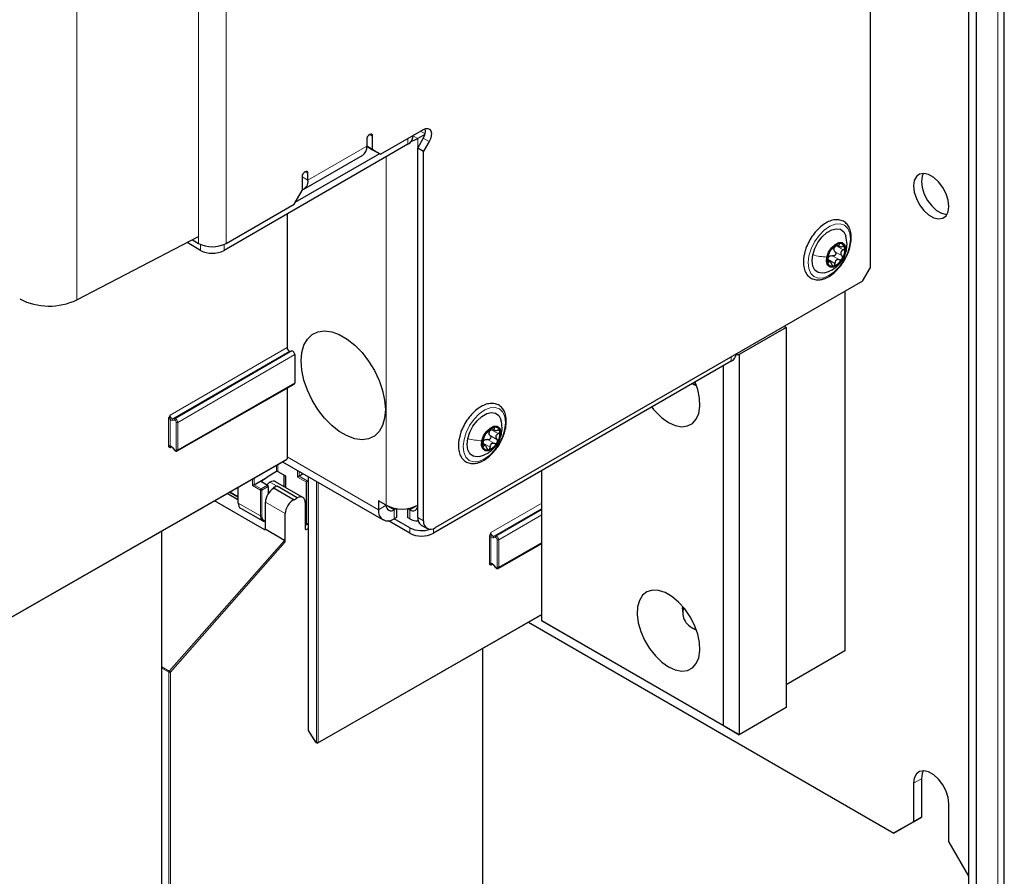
# Paper-space layout 'Blatt2' of a CAD drawing. Header units: millimetres. Extents: x 5 to 418, y 2 to 292.
# Tile 11 of 104: x 147 to 176, y 99 to 125. Entities that reach past the tile are written whole.
import ezdxf

# ---------------------------------------------------------------- set-up
doc = ezdxf.new("R2010")
doc.units = ezdxf.units.MM

psp = doc.layouts.new('Blatt2')

# ---------------------------------------------------------------- linework, layer by layer
at = {"color": 7, "linetype": 'Continuous', "lineweight": 25}
for p, q in [((176.219, 98.48), (176.219, 228.446)), ((172.194, 117.294), (172.194, 133.3)), ((175.14, 133.078), (175.14, 98.65)), ((175.376, 132.942), (175.376, 98.514)), ((157.463, 120.698), (158.759, 121.446)), ((157.05, 121.14), (157.05, 120.936)), ((157.227, 120.834), (157.227, 121.242)), ((158.434, 121.201), (158.434, 121.258)), ((158.798, 121.292), (158.582, 121.167)), ((158.749, 121.18), (158.582, 120.891)), ((158.926, 121.078), (158.759, 120.789)), ((158.288, 120.997), (152.76, 117.806)), ((157.05, 120.936), (157.227, 120.834)), ((157.286, 120.8), (157.05, 120.936)), ((157.227, 120.834), (157.463, 120.698)), ((157.463, 120.698), (157.286, 120.8)), ((158.582, 120.891), (158.759, 120.789)), ((158.582, 109.776), (158.582, 120.891)), ((158.759, 109.674), (158.759, 120.789)), ((157.439, 120.711), (154.893, 119.242)), ((155.162, 119.648), (156.929, 120.669)), ((155.106, 120.017), (155.106, 119.609)), ((155.282, 119.915), (155.282, 120.119)), ((154.87, 119.201), (155.106, 119.609)), ((152.819, 118.017), (154.87, 119.201)), ((154.654, 118.899), (154.654, 114.886)), ((148.336, 116.32), (151.994, 118.221)), ((151.808, 118.124), (151.994, 118.017)), ((152.053, 117.806), (151.647, 118.041)), ((171.175, 117.977), (171.26, 117.928)), ((170.981, 117.465), (170.905, 117.509)), ((171.958, 116.886), (172.194, 117.294)), ((171.958, 116.886), (159.113, 109.47)), ((171.428, 116.58), (171.428, 105.76)), ((169.66, 115.491), (168.246, 114.675)), ((169.601, 115.525), (169.66, 115.491)), ((169.66, 115.491), (169.66, 104.059)), ((154.742, 114.777), (154.801, 114.782)), ((154.889, 114.672), (154.889, 113.826)), ((168.157, 114.675), (168.157, 114.691)), ((168.157, 114.675), (168.246, 114.675)), ((168.246, 114.675), (168.246, 103.243)), ((168.01, 114.471), (159.054, 109.3)), ((167.775, 103.515), (167.775, 114.334)), ((151.354, 111.776), (154.872, 113.788)), ((166.843, 113.797), (166.902, 113.763)), ((166.964, 113.733), (166.902, 113.763)), ((154.654, 113.663), (154.654, 111.537)), ((160.804, 112.452), (160.889, 112.403)), ((160.61, 111.941), (160.534, 111.985)), ((151.21, 111.876), (151.269, 111.802)), ((145.934, 106.527), (154.647, 111.521)), ((154.518, 111.448), (157.542, 109.702)), ((154.336, 111.154), (154.057, 110.99)), ((154.382, 111.154), (154.608, 111.024)), ((154.563, 110.705), (154.563, 111.05)), ((154.608, 111.024), (154.608, 110.679)), ((155.015, 111.019), (155.134, 111.093)), ((162.318, 106.665), (162.318, 111.184)), ((153.663, 110.761), (154.057, 110.988)), ((153.887, 110.881), (154.057, 110.988)), ((153.887, 110.854), (154.068, 110.749)), ((154.057, 110.99), (154.057, 110.988)), ((155.131, 110.377), (154.31, 110.851)), ((155.242, 109.582), (155.242, 110.835)), ((155.264, 110.875), (155.285, 110.889)), ((155.285, 111.005), (155.285, 103.382)), ((153.175, 110.305), (152.851, 110.492)), ((152.93, 110.537), (153.175, 110.396)), ((153.174, 110.677), (153.175, 110.221)), ((154.091, 110.709), (154.091, 110.496)), ((154.263, 110.659), (154.247, 110.65)), ((154.263, 110.659), (154.869, 110.309)), ((154.345, 110.709), (154.353, 110.714)), ((154.961, 110.363), (154.353, 110.714)), ((153.97, 109.416), (152.477, 110.278)), ((154.006, 109.437), (154.006, 110.234)), ((154.869, 110.309), (154.961, 110.363)), ((155.201, 110.224), (155.201, 109.43)), ((157.639, 110.144), (157.404, 110.28)), ((157.404, 110.28), (157.404, 110.008)), ((157.639, 110.144), (157.639, 110.144)), ((153.253, 110.055), (153.922, 109.669)), ((154.602, 109.043), (154.602, 109.89)), ((157.938, 110.044), (157.875, 110.008)), ((157.944, 110.043), (157.944, 109.775)), ((158.277, 110.043), (158.277, 109.775)), ((158.347, 110.008), (158.283, 110.044)), ((155.218, 109.568), (155.201, 109.578)), ((155.235, 109.567), (155.285, 109.597)), ((158.347, 109.3), (157.7, 109.673)), ((157.944, 109.775), (157.875, 109.735)), ((158.347, 109.463), (157.875, 109.735)), ((158.347, 109.735), (158.277, 109.775)), ((158.686, 109.547), (158.863, 109.445)), ((150.887, 96.207), (150.887, 109.366)), ((154.578, 109.087), (153.998, 109.422)), ((155.225, 109.415), (155.285, 109.448)), ((161.004, 108.245), (162.318, 108.996)), ((160.859, 108.344), (160.918, 108.271)), ((166.549, 107.026), (166.549, 106.944)), ((155.584, 102.995), (162.318, 106.856)), ((161.915, 106.625), (172.901, 100.283)), ((162.318, 106.665), (167.775, 103.515)), ((162.554, 106.529), (162.318, 106.665)), ((168.246, 103.243), (162.554, 106.529)), ((166.832, 106.455), (166.902, 106.414)), ((166.964, 106.384), (166.902, 106.414)), ((160.537, 92.676), (160.537, 105.835)), ((171.428, 105.76), (169.66, 104.74)), ((169.66, 104.059), (168.246, 103.243)), ((155.29, 103.364), (155.511, 103.022)), ((167.775, 103.515), (168.246, 103.243)), ((155.522, 103.012), (155.551, 102.995)), ((173.726, 101.916), (173.726, 100.759)), ((173.49, 101.78), (173.49, 100.623)), ((174.551, 100.011), (174.551, 101.168)), ((173.726, 100.759), (173.137, 100.419)), ((173.49, 100.623), (173.726, 100.759)), ((172.901, 100.283), (173.49, 100.623)), ((173.137, 100.419), (172.901, 100.283)), ((174.551, 100.011), (175.14, 98.99))]:
    psp.add_line(p, q, dxfattribs=at)
at = {"color": 7, "linetype": 'Continuous', "lineweight": 18}
for p, q in [((176.024, 228.174), (176.024, 98.208)), ((148.336, 186.538), (148.336, 116.32)), ((151.994, 118.017), (151.994, 136.525)), ((152.819, 118.017), (152.819, 136.525)), ((158.804, 121.311), (158.665, 121.392)), ((157.139, 121.293), (157.227, 121.242)), ((158.288, 120.997), (158.288, 121.174)), ((158.434, 121.253), (158.582, 121.167)), ((158.582, 121.167), (158.582, 110.144)), ((158.749, 121.18), (158.926, 121.078)), ((155.282, 119.915), (157.05, 120.936)), ((157.639, 110.144), (157.639, 120.623)), ((155.106, 120.017), (155.282, 119.915)), ((155.194, 120.17), (155.282, 120.119)), ((152.053, 117.987), (152.053, 117.806)), ((152.76, 117.987), (152.76, 117.806)), ((171.167, 117.939), (171.373, 117.82)), ((171.241, 117.988), (171.255, 117.98)), ((170.923, 117.529), (171.129, 117.41)), ((171.054, 117.642), (171.261, 117.523)), ((171.129, 117.768), (171.335, 117.649)), ((171.465, 117.799), (171.443, 117.739)), ((170.921, 117.454), (170.937, 117.445)), ((151.136, 112.85), (154.654, 114.886)), ((154.742, 114.777), (151.224, 112.74)), ((151.283, 112.746), (154.801, 114.782)), ((154.889, 114.672), (151.371, 112.636)), ((168.01, 114.471), (168.01, 114.607)), ((151.371, 111.814), (154.889, 113.826)), ((151.088, 111.931), (151.088, 112.737)), ((151.136, 112.737), (151.136, 111.931)), ((151.271, 112.702), (151.212, 112.696)), ((151.224, 112.74), (151.283, 112.746)), ((151.324, 111.814), (151.324, 112.636)), ((151.371, 112.636), (151.371, 111.814)), ((160.758, 112.243), (160.964, 112.124)), ((160.796, 112.415), (161.002, 112.296)), ((160.871, 112.464), (160.884, 112.456)), ((161.094, 112.275), (161.072, 112.215)), ((160.55, 111.93), (160.566, 111.921)), ((160.552, 112.005), (160.759, 111.886)), ((160.683, 112.118), (160.89, 111.999)), ((151.184, 111.9), (151.136, 111.872)), ((151.212, 111.883), (151.271, 111.81)), ((145.941, 106.542), (154.654, 111.537)), ((154.336, 111.154), (154.336, 111.343)), ((154.382, 111.37), (154.382, 111.154)), ((157.404, 110.008), (154.654, 111.595)), ((154.553, 110.711), (154.553, 111.055)), ((154.968, 110.992), (154.968, 111.188)), ((155.014, 111.019), (155.264, 110.875)), ((155.015, 111.161), (155.015, 111.019)), ((153.617, 110.734), (153.617, 110.931)), ((153.852, 110.598), (153.617, 110.734)), ((153.663, 110.958), (153.663, 110.761)), ((153.663, 110.761), (153.875, 110.638)), ((153.875, 110.638), (154.068, 110.749)), ((153.887, 110.881), (153.887, 110.854)), ((154.141, 110.836), (154.353, 110.714)), ((154.322, 110.722), (154.345, 110.709)), ((155.242, 110.835), (154.968, 110.992)), ((155.294, 111), (155.294, 103.368)), ((155.544, 103.011), (155.544, 110.856)), ((155.591, 110.829), (155.591, 103.01)), ((152.936, 110.541), (153.175, 110.403)), ((153.184, 110.683), (153.185, 110.207)), ((153.852, 109.822), (153.852, 110.598)), ((154.091, 110.709), (153.899, 110.598)), ((153.899, 110.598), (153.899, 109.822)), ((153.185, 110.207), (153.852, 109.822)), ((154.602, 109.89), (154.006, 110.234)), ((157.639, 110.144), (157.404, 110.008)), ((157.875, 110.008), (157.639, 110.144)), ((158.582, 110.144), (158.347, 110.008)), ((160.785, 109.319), (162.318, 110.206)), ((157.875, 110.008), (157.875, 109.735)), ((158.347, 110.008), (158.347, 109.735)), ((162.318, 110.045), (160.874, 109.209)), ((160.933, 109.214), (162.318, 110.016)), ((162.318, 109.855), (161.021, 109.104)), ((155.242, 109.582), (155.285, 109.608)), ((158.582, 109.776), (158.759, 109.674)), ((153.97, 109.416), (154.006, 109.438)), ((155.201, 109.429), (155.225, 109.415)), ((158.347, 109.3), (158.347, 109.463)), ((159.054, 109.442), (159.054, 109.3)), ((151.114, 105.152), (154.578, 109.087)), ((154.602, 109.043), (151.148, 105.12)), ((160.738, 108.399), (160.738, 109.206)), ((160.785, 109.206), (160.785, 108.399)), ((160.921, 109.17), (160.862, 109.165)), ((160.874, 109.209), (160.933, 109.214)), ((160.974, 108.283), (160.974, 109.104)), ((161.021, 109.104), (161.021, 108.283)), ((161.021, 108.283), (162.318, 109.024)), ((160.834, 108.368), (160.785, 108.34)), ((160.862, 108.351), (160.921, 108.278)), ((155.591, 103.01), (162.318, 106.867)), ((150.887, 105.283), (151.114, 105.152)), ((151.101, 105.121), (150.887, 105.244)), ((151.101, 87.229), (151.101, 105.121)), ((151.148, 105.12), (151.148, 87.229)), ((155.294, 103.368), (155.515, 103.027)), ((155.515, 103.027), (155.544, 103.011)), ((173.726, 101.916), (173.49, 101.78))]:
    psp.add_line(p, q, dxfattribs=at)
at = {"color": 7, "linetype": 'Continuous', "lineweight": 25, "flags": 128}
for points in [[(158.759, 121.446), (158.827, 121.474), (158.89, 121.476), (158.941, 121.452), (158.977, 121.404), (158.994, 121.336), (158.99, 121.254), (158.967, 121.166), (158.926, 121.078)], [(157.227, 121.242), (157.22, 121.277), (157.201, 121.299), (157.172, 121.305), (157.139, 121.293), (157.105, 121.266), (157.076, 121.227), (157.057, 121.183), (157.05, 121.14)], [(158.397, 121.091), (158.481, 121.119), (158.582, 121.167)], [(155.282, 120.119), (155.276, 120.155), (155.256, 120.177), (155.228, 120.182), (155.194, 120.17), (155.16, 120.143), (155.131, 120.105), (155.112, 120.06), (155.106, 120.017)], [(174.551, 119.131), (174.53, 119.316), (174.467, 119.511), (174.368, 119.7), (174.241, 119.867), (174.096, 120), (173.945, 120.087), (173.8, 120.122), (173.673, 120.101), (173.575, 120.026), (173.512, 119.904), (173.49, 119.744), (173.512, 119.559), (173.575, 119.364), (173.673, 119.175), (173.8, 119.008), (173.945, 118.875), (174.096, 118.788), (174.241, 118.753), (174.368, 118.774), (174.467, 118.849), (174.53, 118.971), (174.551, 119.131)], [(173.783, 120.122), (173.748, 120.04), (173.726, 119.88), (173.748, 119.695), (173.81, 119.5), (173.909, 119.311), (174.036, 119.144), (174.181, 119.011), (174.332, 118.924), (174.477, 118.889), (174.495, 118.889)], [(170.459, 117.671), (170.52, 117.861), (170.616, 118.046), (170.74, 118.21), (170.882, 118.34), (171.029, 118.426), (171.171, 118.46), (171.295, 118.44), (171.392, 118.367), (171.454, 118.248), (171.458, 118.232)], [(170.883, 117.604), (170.935, 117.751), (171.022, 117.886), (171.131, 117.988), (171.244, 118.042), (171.345, 118.04), (171.418, 117.982), (171.453, 117.876), (171.443, 117.739)], [(170.819, 117.134), (170.742, 117.122), (170.618, 117.142), (170.521, 117.215), (170.459, 117.334), (170.438, 117.49), (170.459, 117.671)], [(171.443, 117.739), (171.39, 117.592), (171.303, 117.458), (171.195, 117.355), (171.081, 117.301), (170.98, 117.304), (170.907, 117.362), (170.873, 117.468), (170.883, 117.604)], [(155.076, 114.481), (155.098, 114.738), (155.162, 114.96), (155.266, 115.142), (155.407, 115.276), (155.58, 115.358), (155.778, 115.386), (155.996, 115.357), (156.226, 115.274), (156.46, 115.139), (156.69, 114.957), (156.908, 114.734), (157.107, 114.477), (157.279, 114.195), (157.42, 113.898), (157.524, 113.596), (157.588, 113.3), (157.61, 113.019), (157.588, 112.762), (157.524, 112.54), (157.42, 112.358), (157.279, 112.224), (157.107, 112.142), (156.908, 112.114), (156.69, 112.143), (156.46, 112.226), (156.226, 112.361), (155.996, 112.543), (155.778, 112.766), (155.58, 113.023), (155.407, 113.305), (155.266, 113.602), (155.162, 113.903), (155.098, 114.2), (155.076, 114.481)], [(166.125, 112.633), (166.327, 112.542), (166.521, 112.505), (166.695, 112.526), (166.843, 112.602), (166.958, 112.731), (167.033, 112.906), (167.066, 113.119), (167.055, 113.361), (167.001, 113.619), (166.922, 113.842)], [(166.953, 113.765), (166.94, 113.766), (166.843, 113.797)], [(160.088, 112.147), (160.149, 112.337), (160.245, 112.522), (160.369, 112.686), (160.511, 112.816), (160.658, 112.901), (160.8, 112.936), (160.924, 112.916), (161.021, 112.843), (161.083, 112.724), (161.087, 112.708)], [(160.512, 112.08), (160.564, 112.227), (160.652, 112.362), (160.76, 112.464), (160.873, 112.518), (160.974, 112.516), (161.048, 112.457), (161.082, 112.352), (161.072, 112.215)], [(161.072, 112.215), (161.019, 112.068), (160.932, 111.933), (160.824, 111.831), (160.71, 111.777), (160.609, 111.779), (160.536, 111.838), (160.502, 111.943), (160.512, 112.08)], [(160.448, 111.61), (160.371, 111.598), (160.247, 111.618), (160.15, 111.69), (160.088, 111.81), (160.067, 111.966), (160.088, 112.147)], [(166.125, 105.284), (166.327, 105.193), (166.521, 105.156), (166.695, 105.177), (166.843, 105.253), (166.958, 105.382), (167.033, 105.557), (167.066, 105.771), (167.055, 106.012), (167.001, 106.27), (166.905, 106.533), (166.773, 106.789), (166.611, 107.025), (166.426, 107.231), (166.227, 107.396), (166.023, 107.514), (165.824, 107.578), (165.639, 107.586), (165.476, 107.538), (165.344, 107.434), (165.249, 107.282), (165.194, 107.086), (165.183, 106.857), (165.216, 106.606), (165.292, 106.344), (165.406, 106.083), (165.554, 105.836), (165.729, 105.613), (165.922, 105.427), (166.125, 105.284)], [(166.549, 107.026), (166.554, 107.094), (166.554, 107.094)], [(174.551, 101.168), (174.53, 101.352), (174.467, 101.547), (174.368, 101.736), (174.241, 101.904), (174.096, 102.036), (173.945, 102.123), (173.8, 102.158), (173.673, 102.137), (173.575, 102.062), (173.512, 101.94), (173.49, 101.78)], [(173.783, 102.158), (173.748, 102.076), (173.726, 101.916)]]:
    psp.add_lwpolyline(points, dxfattribs=at)
at = {"color": 7, "linetype": 'Continuous', "lineweight": 18, "flags": 128}
for points in [[(170.346, 117.644), (170.412, 117.858), (170.516, 118.067), (170.65, 118.258), (170.805, 118.417), (170.97, 118.533), (171.134, 118.599), (171.287, 118.61), (171.416, 118.565), (171.514, 118.467), (171.575, 118.323), (171.593, 118.142), (171.568, 117.938), (171.501, 117.724), (171.397, 117.514), (171.263, 117.323), (171.108, 117.165), (170.943, 117.048), (170.779, 116.983), (170.627, 116.972), (170.497, 117.017), (170.399, 117.115), (170.338, 117.259), (170.32, 117.439), (170.346, 117.644)], [(159.975, 112.119), (160.042, 112.333), (160.145, 112.543), (160.279, 112.734), (160.434, 112.893), (160.599, 113.009), (160.764, 113.075), (160.916, 113.085), (161.045, 113.04), (161.144, 112.942), (161.204, 112.798), (161.222, 112.618), (161.197, 112.414), (161.13, 112.2), (161.026, 111.99), (160.892, 111.799), (160.737, 111.64), (160.572, 111.524), (160.408, 111.458), (160.256, 111.448), (160.126, 111.493), (160.028, 111.591), (159.968, 111.735), (159.949, 111.915), (159.975, 112.119)], [(151.21, 111.876), (151.21, 111.876), (151.21, 111.878), (151.21, 111.88), (151.212, 111.883)], [(151.271, 111.81), (151.269, 111.807), (151.268, 111.804), (151.269, 111.803), (151.269, 111.802)], [(160.859, 108.344), (160.859, 108.344), (160.859, 108.346), (160.86, 108.348), (160.862, 108.351)], [(160.921, 108.278), (160.919, 108.275), (160.918, 108.273), (160.918, 108.271), (160.918, 108.271)], [(155.294, 103.368), (155.292, 103.366), (155.29, 103.365), (155.29, 103.364), (155.29, 103.364)], [(155.511, 103.022), (155.511, 103.023), (155.511, 103.023), (155.513, 103.025), (155.515, 103.027)]]:
    psp.add_lwpolyline(points, dxfattribs=at)
at = {"color": 7, "linetype": 'Continuous', "lineweight": 25}
for centre, radius, start, end in [((158.401, 121.407), 0.415, 326.8053, 8.6742), ((158.184, 121.226), 0.251, 294.3747, 354.3052), ((156.773, 120.901), 0.28, 304.0564, 7.2558), ((155.016, 119.88), 0.269, 289.5372, 7.5273), ((152.407, 118.813), 0.897, 242.6097, 297.3903), ((171.387, 117.573), 0.461, 109.0688, 152.3362), ((171.27, 117.822), 0.176, 159.7488, 175.4254), ((171.278, 117.871), 0.144, 8.9687, 106.7495), ((170.944, 117.822), 0.481, 326.5924, 8.5818), ((152.407, 118.488), 0.769, 242.6097, 297.3903), ((171.381, 117.522), 0.481, 146.5924, 188.5818), ((171.07, 117.499), 0.168, 122.6259, 138.7791), ((170.938, 117.77), 0.461, 289.0688, 332.3362), ((171.047, 117.473), 0.144, 188.9687, 286.7495), ((147.502, 118.066), 1.935, 242.7384, 295.5295), ((167.907, 114.7), 0.251, 294.3747, 354.3052), ((167.058, 114.163), 1.792, 216.7165, 238.6065), ((161.01, 111.998), 0.481, 146.5924, 188.5818), ((161.017, 112.049), 0.461, 109.0688, 152.3362), ((160.899, 112.298), 0.176, 159.7488, 175.4254), ((160.907, 112.347), 0.144, 8.9687, 106.7495), ((160.574, 112.297), 0.481, 326.5924, 8.5818), ((160.676, 111.948), 0.144, 188.9687, 286.7495), ((160.699, 111.975), 0.168, 122.6259, 138.7791), ((160.567, 112.246), 0.461, 289.0688, 332.3362), ((153.191, 110.222), 0.0164, 185.2459, 246.429), ((157.783, 110.12), 0.146, 170.786, 309.2033), ((158.111, 111.054), 1.025, 242.6097, 297.3903), ((158.439, 110.12), 0.146, 230.7967, 9.214), ((157.691, 109.961), 0.291, 170.786, 309.2033), ((158.561, 110.067), 0.395, 237.1306, 275.041), ((158.827, 109.749), 0.246, 173.7012, 234.9867), ((158.975, 109.639), 0.218, 170.786, 309.2033), ((158.703, 110.163), 0.785, 242.9822, 289.3838), ((158.7, 109.982), 0.769, 242.6097, 297.3903), ((167.06, 106.913), 0.508, 162.2255, 257.7692), ((155.318, 103.382), 0.0333, 180, 212.8939), ((155.539, 103.041), 0.0333, 212.8939, 240.0027), ((155.567, 103.024), 0.0333, 240.0027, 299.8241)]:
    psp.add_arc(centre, radius, start, end, dxfattribs=at)
at = {"color": 7, "linetype": 'Continuous', "lineweight": 18}
for centre, radius, start, end in [((151.112, 112.692), 0.0512, 62.6145, 117.3277), ((151.245, 112.711), 0.0362, 126.1205, 203.9634), ((151.304, 112.716), 0.0362, 126.1205, 203.9634), ((151.348, 112.681), 0.0512, 242.6145, 297.3277), ((151.112, 111.885), 0.0512, 62.6145, 117.3277), ((151.348, 111.86), 0.0512, 242.6145, 297.3277), ((153.904, 110.595), 0.0514, 123.2297, 177.3477), ((153.876, 110.643), 0.0514, 242.6565, 296.7662), ((153.846, 110.594), 0.0529, 3.5222, 56.4778), ((153.876, 109.867), 0.0514, 242.6565, 296.7662), ((160.762, 109.16), 0.0512, 62.6145, 117.3277), ((160.895, 109.18), 0.0362, 126.1205, 203.9634), ((160.954, 109.185), 0.0362, 126.1205, 203.9634), ((160.997, 109.15), 0.0512, 242.6145, 297.3277), ((160.762, 108.354), 0.0512, 62.6145, 117.3277), ((160.997, 108.328), 0.0512, 242.6145, 297.3277), ((151.153, 105.118), 0.0515, 138.52, 177.2636), ((151.125, 105.166), 0.0514, 242.6565, 296.7662), ((151.056, 105.057), 0.112, 34.6783, 58.7001), ((155.301, 103.383), 0.0165, 185.0787, 246.2415), ((155.531, 103.025), 0.0164, 173.7073, 234.9805), ((155.567, 103.056), 0.0512, 242.6145, 297.3277), ((155.56, 103.009), 0.0164, 173.7073, 234.9805), ((155.575, 103.008), 0.016, 303.9171, 7.1826)]:
    psp.add_arc(centre, radius, start, end, dxfattribs=at)
at = {"color": 7, "linetype": 'Continuous', "lineweight": 25}
for centre, major_axis, ratio, start_param, end_param in [((154.713, 114.852), (-0.0417, 0.0722), 0.577385, 0.785485, 2.879875), ((154.831, 114.706), (-0.0417, 0.0722), 0.577385, 3.927078, 6.021468), ((154.831, 113.86), (-0.0417, 0.0722), 0.577378, 3.139208, 3.927072), ((154.63, 111.55), (-0.0167, 0.0289), 0.57738, 3.139847, 3.927071), ((154.359, 111.14), (0.0333, 0.0008), 0.592198, 0.771607, 2.32495), ((154.992, 111.006), (0.0333, 0.0192), 0.00007, 0.837717, 2.356154), ((154.992, 111.033), (0.0333, 0.0016), 0.606667, 5.416362, 5.451269), ((153.64, 110.747), (0.0333, 0.0192), 0.00007, 0.802811, 2.356154), ((153.911, 110.868), (0.0333, 0.0005), 0.587275, 2.373339, 3.917956), ((154.141, 110.564), (0.163, 0.291), 0.568242, 0.777706, 1.182052), ((154.068, 110.722), (-0.0167, 0.0289), 0.577557, 3.927224, 5.497716), ((154.141, 110.564), (0.171, 0.286), 0.586378, 0.008105, 0.793422), ((154.33, 110.455), (0.162, 0.291), 0.566193, 0.810986, 1.231265), ((155.265, 110.848), (0.0162, 0.0291), 0.567218, 0.82925, 2.347686), ((154.238, 110.372), (0.162, 0.291), 0.567218, 0.735275, 2.347686), ((154.353, 110.441), (0.162, 0.291), 0.567218, 0.77689, 0.811796), ((154.961, 110.09), (0.171, 0.286), 0.587369, 5.506743, 7.077539), ((153.417, 110.345), (0.162, 0.291), 0.569814, 2.347111, 3.13259), ((154.841, 110.024), (0.171, 0.286), 0.587369, 0.678453, 2.36515), ((154.092, 109.956), (0.171, 0.286), 0.586378, 2.364218, 3.583635), ((155.218, 109.595), (-0.0167, 0.0289), 0.577206, 2.356428, 3.92692), ((154.017, 109.472), (0.0487, 0.0552), 0.363623, 3.214844, 3.955221), ((153.982, 109.451), (-0.0167, 0.0289), 0.577206, 3.096806, 3.92692), ((155.225, 109.443), (0.0171, 0.0286), 0.587369, 2.36515, 3.918493), ((154.578, 109.056), (-0.0146, 0.0323), 0.574256, 4.046328, 5.609201)]:
    psp.add_ellipse(centre, major_axis=major_axis, ratio=ratio, start_param=start_param, end_param=end_param, dxfattribs=at)
at = {"color": 7, "linetype": 'Continuous', "lineweight": 18}
for centre, major_axis, ratio, start_param, end_param in [((151.195, 112.816), (-0.0416, 0.0722), 0.578488, 0.785744, 2.880134), ((151.171, 112.803), (-0.058, 0.101), 0.577385, 1.912266, 2.879875), ((151.289, 112.656), (-0.025, 0.0433), 0.577385, 3.927078, 6.021468), ((151.312, 112.67), (-0.0417, 0.0722), 0.576281, 3.926821, 6.02121), ((151.171, 111.824), (-0.058, 0.101), 0.577378, 4.974275, 5.941884), ((151.195, 111.838), (-0.0418, 0.0721), 0.57708, 6.282418, 7.067715), ((151.289, 111.835), (-0.025, 0.0433), 0.577378, 1.832683, 3.927072), ((151.312, 111.848), (-0.0415, 0.0722), 0.577675, 3.161114, 3.928025), ((154.115, 109.942), (0.154, 0.257), 0.587369, 2.36515, 3.406946), ((160.844, 109.285), (-0.0416, 0.0722), 0.578488, 0.785744, 2.880134), ((160.821, 109.271), (-0.058, 0.101), 0.577385, 1.912266, 2.879875), ((160.938, 109.125), (-0.025, 0.0433), 0.577385, 3.927078, 6.021468), ((160.962, 109.138), (-0.0417, 0.0722), 0.576281, 3.926821, 6.02121), ((160.821, 108.293), (-0.058, 0.101), 0.577378, 4.974275, 5.941884), ((160.844, 108.306), (-0.0418, 0.0721), 0.57708, 6.282418, 7.067715), ((160.938, 108.303), (-0.025, 0.0433), 0.577378, 1.832683, 3.927072), ((160.962, 108.317), (-0.0415, 0.0722), 0.577675, 3.161114, 3.928025)]:
    psp.add_ellipse(centre, major_axis=major_axis, ratio=ratio, start_param=start_param, end_param=end_param, dxfattribs=at)
at = {"color": 7, "linetype": 'Continuous', "lineweight": 25}
for points, knots in [([(171.436, 117.555), (171.467, 117.615), (171.533, 117.744), (171.594, 117.948), (171.623, 118.153), (171.612, 118.343), (171.56, 118.501), (171.471, 118.625), (171.352, 118.706), (171.208, 118.737), (171.053, 118.721), (170.89, 118.658), (170.727, 118.551), (170.571, 118.404), (170.431, 118.226), (170.318, 118.028), (170.244, 117.855), (170.222, 117.753), (170.216, 117.721)], [0, 0, 0, 0, 0.059514, 0.125829, 0.192472, 0.259618, 0.327115, 0.386806, 0.450331, 0.511935, 0.573759, 0.637867, 0.703809, 0.770188, 0.836426, 0.902574, 0.968798, 1, 1, 1, 1]), ([(171.47, 117.798), (171.48, 117.864), (171.504, 118.011), (171.473, 118.159), (171.456, 118.24)], [0, 0, 0, 0, 0.454615, 1, 1, 1, 1]), ([(171.025, 117.844), (171.023, 117.842), (171.018, 117.839), (171.007, 117.827), (170.993, 117.809), (170.984, 117.794), (170.979, 117.787)], [0, 0, 0, 0, 0.249815, 0.499908, 0.75012, 1, 1, 1, 1]), ([(171.025, 117.844), (171.03, 117.847), (171.037, 117.852), (171.056, 117.869), (171.074, 117.884), (171.095, 117.902), (171.124, 117.926), (171.143, 117.944), (171.156, 117.956)], [0, 0, 0, 0, 0.249199, 0.374336, 0.49893, 0.624007, 0.749759, 1, 1, 1, 1]), ([(171.129, 117.768), (171.12, 117.778), (171.103, 117.797), (171.098, 117.823), (171.095, 117.836)], [0, 0, 0, 0, 0.50155, 1, 1, 1, 1]), ([(171.106, 117.883), (171.113, 117.894), (171.129, 117.917), (171.154, 117.932), (171.167, 117.939)], [0, 0, 0, 0, 0.498459, 1, 1, 1, 1]), ([(171.237, 118.009), (171.23, 118.007), (171.218, 118.002), (171.195, 117.989), (171.174, 117.973), (171.162, 117.962), (171.156, 117.956)], [0, 0, 0, 0, 0.249991, 0.499611, 0.749127, 1, 1, 1, 1]), ([(171.255, 117.98), (171.257, 117.985), (171.263, 117.995), (171.261, 118.005), (171.253, 118.011), (171.242, 118.009), (171.237, 118.009)], [0, 0, 0, 0, 0.249852, 0.499902, 0.750115, 1, 1, 1, 1]), ([(171.255, 117.98), (171.25, 117.97), (171.242, 117.955), (171.247, 117.939), (171.257, 117.928), (171.274, 117.921), (171.303, 117.916), (171.33, 117.919), (171.348, 117.922)], [0, 0, 0, 0, 0.249201, 0.374338, 0.498932, 0.624008, 0.74976, 1, 1, 1, 1]), ([(171.42, 117.893), (171.418, 117.899), (171.413, 117.911), (171.396, 117.921), (171.373, 117.925), (171.357, 117.923), (171.348, 117.922)], [0, 0, 0, 0, 0.249857, 0.499466, 0.749011, 1, 1, 1, 1]), ([(171.373, 117.82), (171.38, 117.825), (171.395, 117.834), (171.412, 117.853), (171.422, 117.874), (171.421, 117.887), (171.42, 117.893)], [0, 0, 0, 0, 0.249807, 0.500055, 0.750309, 1, 1, 1, 1]), ([(170.216, 117.721), (170.206, 117.684), (170.178, 117.577), (170.173, 117.409), (170.202, 117.23), (170.274, 117.081), (170.384, 116.975), (170.521, 116.921), (170.643, 116.916), (170.717, 116.931), (170.739, 116.936)], [0, 0, 0, 0, 0.07785, 0.225559, 0.374429, 0.52298, 0.666849, 0.80431, 0.939963, 1, 1, 1, 1]), ([(170.739, 116.936), (170.769, 116.944), (170.854, 116.969), (170.995, 117.046), (171.157, 117.175), (171.302, 117.342), (171.397, 117.473), (171.433, 117.548), (171.436, 117.555)], [0, 0, 0, 0, 0.115926, 0.330328, 0.546554, 0.76266, 0.978317, 1, 1, 1, 1]), ([(170.816, 117.133), (170.895, 117.16), (171.026, 117.204), (171.205, 117.332), (171.331, 117.474), (171.426, 117.643), (171.455, 117.746), (171.47, 117.798)], [0, 0, 0, 0, 0.2521004, 0.420892, 0.6627875, 0.8296007, 1, 1, 1, 1]), ([(170.912, 117.547), (170.91, 117.539), (170.907, 117.524), (170.903, 117.497), (170.902, 117.471), (170.904, 117.457), (170.905, 117.45)], [0, 0, 0, 0, 0.249807, 0.500055, 0.750309, 1, 1, 1, 1]), ([(170.912, 117.547), (170.917, 117.564), (170.923, 117.589), (170.931, 117.626), (170.937, 117.653), (170.942, 117.676), (170.948, 117.702), (170.949, 117.712), (170.95, 117.718)], [0, 0, 0, 0, 0.249168, 0.374303, 0.498903, 0.623987, 0.749746, 1, 1, 1, 1]), ([(170.923, 117.529), (170.924, 117.544), (170.925, 117.573), (170.937, 117.597), (170.943, 117.609)], [0, 0, 0, 0, 0.501552, 1, 1, 1, 1]), ([(170.979, 117.787), (170.975, 117.779), (170.966, 117.764), (170.957, 117.743), (170.951, 117.727), (170.951, 117.721), (170.95, 117.718)], [0, 0, 0, 0, 0.250033, 0.499632, 0.749228, 1, 1, 1, 1]), ([(170.979, 117.64), (170.991, 117.644), (171.016, 117.652), (171.042, 117.645), (171.054, 117.642)], [0, 0, 0, 0, 0.498457, 1, 1, 1, 1]), ([(171.129, 117.768), (171.134, 117.762), (171.144, 117.75), (171.152, 117.726), (171.151, 117.7), (171.141, 117.675), (171.124, 117.655), (171.102, 117.642), (171.078, 117.637), (171.062, 117.641), (171.054, 117.642)], [0, 0, 0, 0, 0.1251933, 0.2494385, 0.3742794, 0.4990244, 0.6238686, 0.7493688, 0.8744304, 1, 1, 1, 1]), ([(171.261, 117.523), (171.244, 117.527), (171.219, 117.532), (171.187, 117.523), (171.165, 117.51), (171.148, 117.49), (171.132, 117.458), (171.131, 117.429), (171.129, 117.41)], [0, 0, 0, 0, 0.249199, 0.374336, 0.49893, 0.624007, 0.749759, 1, 1, 1, 1]), ([(171.261, 117.523), (171.268, 117.521), (171.284, 117.518), (171.308, 117.523), (171.331, 117.535), (171.341, 117.549), (171.346, 117.557)], [0, 0, 0, 0, 0.2498147, 0.4999078, 0.7501201, 1, 1, 1, 1]), ([(171.373, 117.82), (171.357, 117.81), (171.333, 117.795), (171.312, 117.766), (171.302, 117.741), (171.301, 117.715), (171.308, 117.682), (171.324, 117.662), (171.335, 117.649)], [0, 0, 0, 0, 0.249168, 0.374303, 0.498903, 0.623987, 0.749746, 1, 1, 1, 1]), ([(171.346, 117.557), (171.35, 117.565), (171.357, 117.581), (171.358, 117.607), (171.351, 117.631), (171.34, 117.643), (171.335, 117.649)], [0, 0, 0, 0, 0.250033, 0.499632, 0.749228, 1, 1, 1, 1]), ([(170.905, 117.45), (170.907, 117.445), (170.911, 117.434), (170.919, 117.429), (170.929, 117.432), (170.934, 117.441), (170.937, 117.445)], [0, 0, 0, 0, 0.249857, 0.499466, 0.749011, 1, 1, 1, 1]), ([(171.03, 117.387), (171.024, 117.403), (171.014, 117.429), (170.996, 117.453), (170.982, 117.466), (170.969, 117.47), (170.952, 117.468), (170.943, 117.454), (170.937, 117.445)], [0, 0, 0, 0, 0.249201, 0.3743378, 0.4989316, 0.6240084, 0.74976, 1, 1, 1, 1]), ([(171.03, 117.387), (171.033, 117.379), (171.039, 117.363), (171.053, 117.345), (171.07, 117.334), (171.083, 117.335), (171.089, 117.335)], [0, 0, 0, 0, 0.249852, 0.499902, 0.750115, 1, 1, 1, 1]), ([(171.089, 117.335), (171.095, 117.337), (171.106, 117.342), (171.12, 117.361), (171.128, 117.384), (171.129, 117.402), (171.129, 117.41)], [0, 0, 0, 0, 0.249991, 0.499611, 0.749127, 1, 1, 1, 1]), ([(161.065, 112.03), (161.096, 112.091), (161.162, 112.219), (161.223, 112.424), (161.252, 112.629), (161.241, 112.819), (161.189, 112.977), (161.101, 113.101), (160.981, 113.181), (160.837, 113.213), (160.682, 113.196), (160.52, 113.134), (160.356, 113.027), (160.2, 112.88), (160.06, 112.702), (159.947, 112.503), (159.873, 112.33), (159.851, 112.229), (159.845, 112.197)], [0, 0, 0, 0, 0.059514, 0.125829, 0.192472, 0.259618, 0.327115, 0.386806, 0.450331, 0.511935, 0.573759, 0.637867, 0.703809, 0.770188, 0.836426, 0.902574, 0.968798, 1, 1, 1, 1]), ([(161.099, 112.273), (161.109, 112.34), (161.133, 112.487), (161.102, 112.635), (161.085, 112.715)], [0, 0, 0, 0, 0.454615, 1, 1, 1, 1]), ([(159.845, 112.197), (159.835, 112.16), (159.807, 112.053), (159.802, 111.885), (159.831, 111.705), (159.903, 111.557), (160.013, 111.451), (160.15, 111.397), (160.272, 111.392), (160.346, 111.407), (160.368, 111.411)], [0, 0, 0, 0, 0.0778496, 0.2255587, 0.374429, 0.5229796, 0.6668489, 0.8043103, 0.9399634, 1, 1, 1, 1]), ([(160.445, 111.609), (160.524, 111.636), (160.655, 111.68), (160.834, 111.807), (160.96, 111.95), (161.055, 112.118), (161.084, 112.221), (161.099, 112.273)], [0, 0, 0, 0, 0.2521, 0.420892, 0.662787, 0.829601, 1, 1, 1, 1]), ([(160.608, 112.263), (160.604, 112.255), (160.595, 112.24), (160.586, 112.219), (160.58, 112.203), (160.58, 112.197), (160.579, 112.194)], [0, 0, 0, 0, 0.250033, 0.499632, 0.749228, 1, 1, 1, 1]), ([(160.654, 112.319), (160.652, 112.318), (160.647, 112.315), (160.636, 112.303), (160.622, 112.285), (160.613, 112.27), (160.608, 112.263)], [0, 0, 0, 0, 0.249815, 0.499908, 0.75012, 1, 1, 1, 1]), ([(160.654, 112.319), (160.659, 112.323), (160.666, 112.328), (160.685, 112.344), (160.703, 112.36), (160.724, 112.377), (160.753, 112.402), (160.772, 112.42), (160.785, 112.432)], [0, 0, 0, 0, 0.249199, 0.374336, 0.49893, 0.624007, 0.749759, 1, 1, 1, 1]), ([(160.758, 112.243), (160.763, 112.237), (160.773, 112.225), (160.781, 112.201), (160.78, 112.176), (160.77, 112.151), (160.753, 112.13), (160.731, 112.118), (160.707, 112.113), (160.691, 112.116), (160.683, 112.118)], [0, 0, 0, 0, 0.125193, 0.249438, 0.374279, 0.499024, 0.623869, 0.749369, 0.87443, 1, 1, 1, 1]), ([(160.758, 112.243), (160.749, 112.253), (160.732, 112.273), (160.727, 112.299), (160.724, 112.312)], [0, 0, 0, 0, 0.50155, 1, 1, 1, 1]), ([(160.735, 112.358), (160.743, 112.37), (160.758, 112.393), (160.783, 112.408), (160.796, 112.415)], [0, 0, 0, 0, 0.498459, 1, 1, 1, 1]), ([(160.866, 112.484), (160.86, 112.482), (160.847, 112.478), (160.824, 112.465), (160.803, 112.449), (160.791, 112.438), (160.785, 112.432)], [0, 0, 0, 0, 0.249991, 0.499611, 0.749127, 1, 1, 1, 1]), ([(160.884, 112.456), (160.887, 112.461), (160.892, 112.47), (160.891, 112.481), (160.883, 112.487), (160.872, 112.485), (160.866, 112.484)], [0, 0, 0, 0, 0.249852, 0.499902, 0.750115, 1, 1, 1, 1]), ([(160.884, 112.456), (160.879, 112.446), (160.871, 112.431), (160.876, 112.414), (160.886, 112.404), (160.903, 112.397), (160.933, 112.392), (160.959, 112.395), (160.977, 112.397)], [0, 0, 0, 0, 0.249201, 0.374338, 0.498932, 0.624008, 0.74976, 1, 1, 1, 1]), ([(161.002, 112.296), (160.986, 112.286), (160.962, 112.271), (160.941, 112.241), (160.931, 112.217), (160.93, 112.191), (160.937, 112.157), (160.953, 112.138), (160.964, 112.124)], [0, 0, 0, 0, 0.249168, 0.374303, 0.498903, 0.623987, 0.749746, 1, 1, 1, 1]), ([(161.049, 112.369), (161.047, 112.375), (161.042, 112.386), (161.025, 112.396), (161.002, 112.401), (160.986, 112.399), (160.977, 112.397)], [0, 0, 0, 0, 0.249857, 0.499466, 0.749011, 1, 1, 1, 1]), ([(161.002, 112.296), (161.009, 112.3), (161.024, 112.31), (161.041, 112.329), (161.051, 112.35), (161.05, 112.363), (161.049, 112.369)], [0, 0, 0, 0, 0.2498071, 0.5000551, 0.7503094, 1, 1, 1, 1]), ([(151.153, 111.91), (151.153, 111.91), (151.155, 111.911), (151.162, 111.912), (151.178, 111.905), (151.195, 111.892), (151.206, 111.88), (151.21, 111.876)], [0, 0, 0, 0, 0.1202466, 0.3817774, 0.6038228, 0.8376382, 1, 1, 1, 1]), ([(160.368, 111.411), (160.398, 111.42), (160.483, 111.444), (160.624, 111.521), (160.786, 111.651), (160.931, 111.817), (161.026, 111.948), (161.062, 112.023), (161.065, 112.03)], [0, 0, 0, 0, 0.115926, 0.330328, 0.546554, 0.76266, 0.978317, 1, 1, 1, 1]), ([(160.542, 112.022), (160.54, 112.015), (160.536, 111.999), (160.532, 111.973), (160.531, 111.946), (160.533, 111.933), (160.534, 111.926)], [0, 0, 0, 0, 0.2498071, 0.5000551, 0.7503094, 1, 1, 1, 1]), ([(160.534, 111.926), (160.536, 111.921), (160.54, 111.91), (160.548, 111.905), (160.558, 111.908), (160.563, 111.917), (160.566, 111.921)], [0, 0, 0, 0, 0.249857, 0.499466, 0.749011, 1, 1, 1, 1]), ([(160.542, 112.022), (160.546, 112.039), (160.552, 112.064), (160.56, 112.102), (160.566, 112.128), (160.571, 112.152), (160.577, 112.178), (160.578, 112.188), (160.579, 112.194)], [0, 0, 0, 0, 0.249168, 0.374303, 0.498903, 0.623987, 0.749746, 1, 1, 1, 1]), ([(160.552, 112.005), (160.553, 112.02), (160.554, 112.049), (160.566, 112.073), (160.572, 112.085)], [0, 0, 0, 0, 0.501552, 1, 1, 1, 1]), ([(160.659, 111.862), (160.653, 111.879), (160.643, 111.905), (160.625, 111.929), (160.611, 111.941), (160.598, 111.946), (160.582, 111.943), (160.572, 111.93), (160.566, 111.921)], [0, 0, 0, 0, 0.249201, 0.374338, 0.498932, 0.624008, 0.74976, 1, 1, 1, 1]), ([(160.608, 112.116), (160.621, 112.12), (160.645, 112.128), (160.671, 112.121), (160.683, 112.118)], [0, 0, 0, 0, 0.498457, 1, 1, 1, 1]), ([(160.89, 111.999), (160.873, 112.002), (160.848, 112.008), (160.816, 111.999), (160.794, 111.986), (160.777, 111.966), (160.761, 111.933), (160.76, 111.905), (160.759, 111.886)], [0, 0, 0, 0, 0.249199, 0.374336, 0.49893, 0.624007, 0.749759, 1, 1, 1, 1]), ([(160.89, 111.999), (160.897, 111.997), (160.913, 111.994), (160.937, 111.998), (160.96, 112.011), (160.97, 112.025), (160.975, 112.032)], [0, 0, 0, 0, 0.249815, 0.499908, 0.75012, 1, 1, 1, 1]), ([(160.975, 112.032), (160.979, 112.04), (160.987, 112.056), (160.987, 112.082), (160.98, 112.106), (160.969, 112.118), (160.964, 112.124)], [0, 0, 0, 0, 0.250033, 0.499632, 0.749228, 1, 1, 1, 1]), ([(151.269, 111.802), (151.275, 111.796), (151.288, 111.782), (151.311, 111.77), (151.334, 111.769), (151.349, 111.772), (151.355, 111.777), (151.355, 111.777)], [0, 0, 0, 0, 0.258988, 0.538931, 0.768193, 0.978894, 1, 1, 1, 1]), ([(160.659, 111.862), (160.662, 111.854), (160.668, 111.839), (160.682, 111.821), (160.7, 111.809), (160.712, 111.81), (160.718, 111.811)], [0, 0, 0, 0, 0.249852, 0.499902, 0.750115, 1, 1, 1, 1]), ([(160.718, 111.811), (160.724, 111.813), (160.735, 111.818), (160.749, 111.837), (160.757, 111.86), (160.758, 111.877), (160.759, 111.886)], [0, 0, 0, 0, 0.249991, 0.499611, 0.749127, 1, 1, 1, 1]), ([(154.322, 110.722), (154.322, 110.722), (154.322, 110.722), (154.322, 110.722), (154.322, 110.721), (154.319, 110.717), (154.308, 110.704), (154.291, 110.683), (154.271, 110.667), (154.263, 110.659)], [0, 0, 0, 0, 0.001889, 0.004446, 0.011168, 0.040889, 0.158687, 0.629671, 1, 1, 1, 1]), ([(160.803, 108.378), (160.803, 108.378), (160.804, 108.38), (160.811, 108.38), (160.828, 108.373), (160.845, 108.361), (160.855, 108.349), (160.859, 108.344)], [0, 0, 0, 0, 0.1202466, 0.3817774, 0.6038228, 0.8376382, 1, 1, 1, 1]), ([(160.918, 108.271), (160.925, 108.264), (160.937, 108.25), (160.96, 108.239), (160.983, 108.237), (160.999, 108.24), (161.004, 108.245), (161.005, 108.246)], [0, 0, 0, 0, 0.258988, 0.538931, 0.768193, 0.978894, 1, 1, 1, 1])]:
    psp.add_open_spline(points, degree=3, knots=knots, dxfattribs=at)
at = {"color": 7, "linetype": 'Continuous', "lineweight": 18}
for points in [[(170.459, 117.671), (170.53, 117.655), (170.673, 117.622), (170.813, 117.61), (170.883, 117.604)], [(160.088, 112.147), (160.159, 112.13), (160.302, 112.098), (160.442, 112.086), (160.512, 112.08)]]:
    psp.add_open_spline(points, degree=3, dxfattribs=at)
for points, knots in [([(151.088, 112.737), (151.089, 112.747), (151.092, 112.769), (151.107, 112.804), (151.123, 112.831), (151.133, 112.846), (151.135, 112.85), (151.136, 112.85)], [0, 0, 0, 0, 0.264538, 0.577949, 0.883553, 0.99481, 1, 1, 1, 1]), ([(151.136, 112.85), (151.136, 112.85), (151.134, 112.845), (151.131, 112.827), (151.13, 112.796), (151.131, 112.763), (151.134, 112.744), (151.136, 112.737)], [0, 0, 0, 0, 0.006578, 0.147518, 0.504522, 0.800452, 1, 1, 1, 1]), ([(151.136, 111.872), (151.135, 111.872), (151.133, 111.873), (151.123, 111.877), (151.107, 111.886), (151.092, 111.903), (151.089, 111.922), (151.088, 111.931)], [0, 0, 0, 0, 0.00519, 0.116447, 0.422051, 0.735462, 1, 1, 1, 1]), ([(151.136, 111.872), (151.136, 111.872), (151.135, 111.874), (151.134, 111.877), (151.132, 111.883), (151.131, 111.888), (151.13, 111.894), (151.13, 111.898), (151.13, 111.903), (151.13, 111.907), (151.131, 111.91), (151.131, 111.914), (151.132, 111.917), (151.133, 111.921), (151.133, 111.924), (151.134, 111.927), (151.135, 111.929), (151.136, 111.931)], [0, 0, 0, 0, 0.006568, 0.076831, 0.147356, 0.235751, 0.32458, 0.414481, 0.504635, 0.57845, 0.652302, 0.72622, 0.800213, 0.849715, 0.899337, 0.949514, 1, 1, 1, 1]), ([(160.738, 109.206), (160.739, 109.215), (160.741, 109.237), (160.757, 109.272), (160.773, 109.299), (160.782, 109.314), (160.785, 109.319), (160.785, 109.319)], [0, 0, 0, 0, 0.264538, 0.577949, 0.883553, 0.99481, 1, 1, 1, 1]), ([(160.785, 109.319), (160.785, 109.318), (160.784, 109.313), (160.78, 109.295), (160.779, 109.264), (160.781, 109.231), (160.784, 109.213), (160.785, 109.206)], [0, 0, 0, 0, 0.006578, 0.147518, 0.504522, 0.800452, 1, 1, 1, 1]), ([(160.785, 108.34), (160.785, 108.34), (160.782, 108.341), (160.773, 108.346), (160.757, 108.354), (160.741, 108.371), (160.739, 108.39), (160.738, 108.399)], [0, 0, 0, 0, 0.00519, 0.116447, 0.422051, 0.735462, 1, 1, 1, 1]), ([(160.785, 108.34), (160.785, 108.34), (160.784, 108.342), (160.783, 108.346), (160.782, 108.351), (160.781, 108.357), (160.78, 108.362), (160.78, 108.367), (160.78, 108.371), (160.78, 108.375), (160.78, 108.379), (160.781, 108.382), (160.782, 108.386), (160.782, 108.389), (160.783, 108.392), (160.784, 108.395), (160.785, 108.398), (160.785, 108.399)], [0, 0, 0, 0, 0.006568, 0.076831, 0.147356, 0.235751, 0.32458, 0.414481, 0.504635, 0.57845, 0.652302, 0.72622, 0.800213, 0.849715, 0.899337, 0.949514, 1, 1, 1, 1])]:
    psp.add_open_spline(points, degree=3, knots=knots, dxfattribs=at)

doc.saveas('drawing.dxf')
